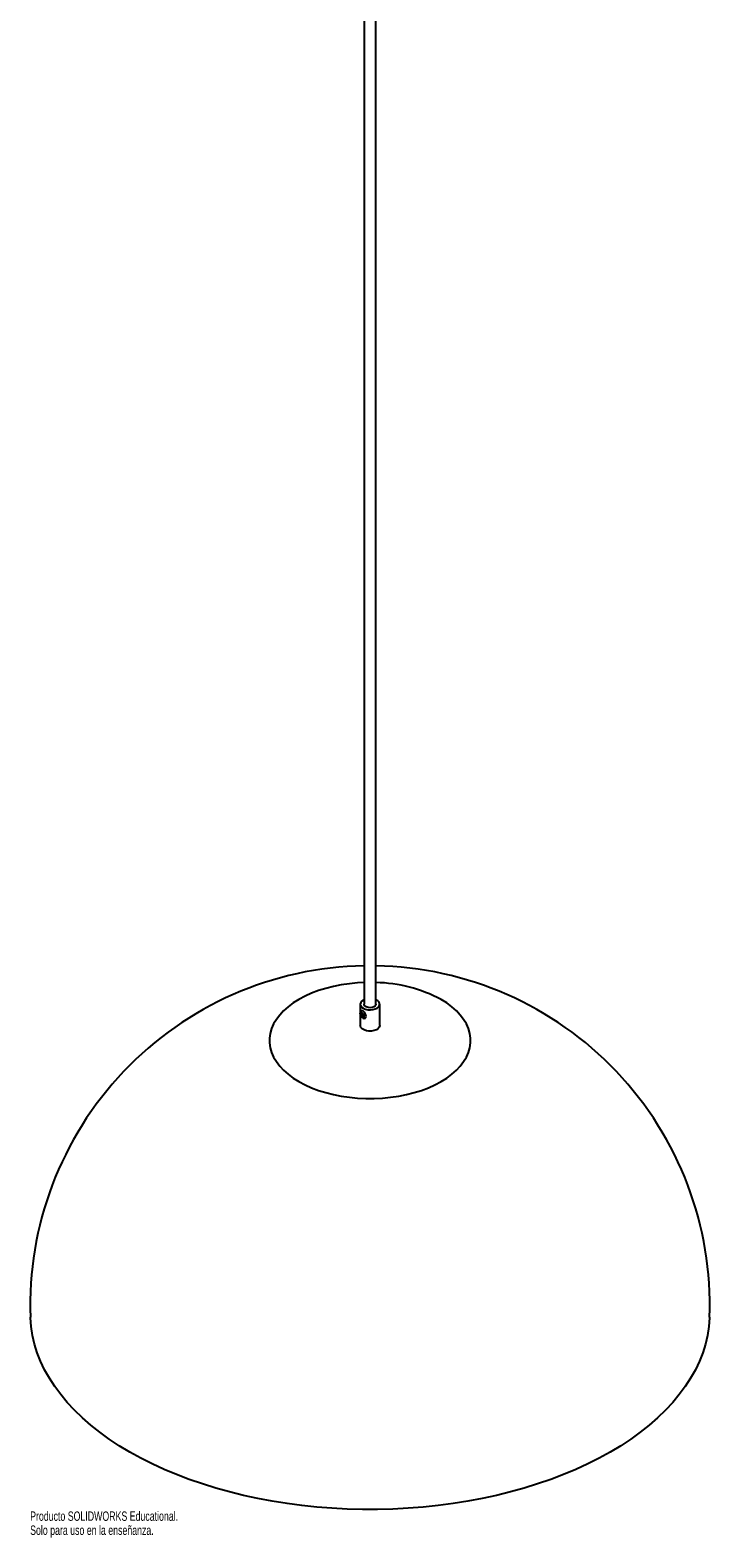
# Paper-space layout '_Isométrica' of a CAD drawing. Header units: millimetres. Extents: x -424 to -74, y -353 to 1201.
# Tile 1 of 2: x -424 to -74, y -353 to 424. Entities that reach past the tile are written whole.
import ezdxf

# ---------------------------------------------------------------- set-up
doc = ezdxf.new("R2010")
doc.units = ezdxf.units.MM
doc.styles.add('SLDTEXTSTYLE0', font='TXT', dxfattribs={"width": 0.7})

psp = doc.layouts.new('_Isométrica')

# ---------------------------------------------------------------- linework, layer by layer
at = {"color": 7, "linetype": 'Continuous', "lineweight": 25}
for p, q in [((-251.79, 1142.51), (-251.79, -77.74)), ((-245.79, -77.74), (-245.79, 1142.51)), ((-253.86, -82.07), (-253.87, -82.64)), ((-253.79, -77.74), (-253.79, -81.66)), ((-253.79, -83.2), (-253.79, -88.66)), ((-252.94, -84.42), (-252.79, -84.53)), ((-252.79, -84.53), (-252.28, -84.8)), ((-243.79, -88.66), (-243.79, -77.74))]:
    psp.add_line(p, q, dxfattribs=at)
at = {"color": 7, "linetype": 'Continuous', "lineweight": 25, "flags": 128}
for points in [[(-251.79, -66.54), (-255.2, -66.72), (-259.42, -67.12), (-263.57, -67.73), (-267.62, -68.53), (-271.54, -69.53), (-275.3, -70.7), (-278.89, -72.05), (-282.27, -73.57), (-285.42, -75.24), (-288.31, -77.06), (-290.94, -79.01), (-293.28, -81.08), (-295.32, -83.25), (-297.04, -85.52), (-298.43, -87.85), (-299.48, -90.25), (-300.19, -92.69), (-300.54, -95.15), (-300.54, -97.62), (-300.19, -100.08), (-299.48, -102.52), (-298.43, -104.92), (-297.04, -107.25), (-295.32, -109.52), (-293.28, -111.69), (-290.94, -113.76), (-288.31, -115.71), (-285.42, -117.53), (-282.27, -119.2), (-278.89, -120.72), (-275.3, -122.07), (-271.54, -123.25), (-267.62, -124.24), (-263.57, -125.04), (-259.42, -125.65), (-255.2, -126.05), (-250.93, -126.26), (-246.65, -126.26), (-242.39, -126.05), (-238.17, -125.65), (-234.02, -125.04), (-229.97, -124.24), (-226.05, -123.25), (-222.28, -122.07), (-218.7, -120.72), (-215.32, -119.2), (-212.17, -117.53), (-209.27, -115.71), (-206.65, -113.76), (-204.3, -111.69), (-202.27, -109.52), (-200.55, -107.25), (-199.16, -104.92), (-198.11, -102.52), (-197.4, -100.08), (-197.05, -97.62), (-197.05, -95.15), (-197.4, -92.69), (-198.11, -90.25), (-199.16, -87.85), (-200.55, -85.52), (-202.27, -83.25), (-204.3, -81.08), (-206.65, -79.01), (-209.27, -77.06), (-212.17, -75.24)], [(-251.79, -75.43), (-252.08, -75.56), (-252.98, -76.16), (-253.56, -76.87), (-253.79, -77.64), (-253.65, -78.42), (-253.15, -79.15), (-252.33, -79.78)], [(-252.33, -79.78), (-251.24, -80.26), (-249.98, -80.54), (-248.62, -80.62), (-247.28, -80.49), (-246.05, -80.15), (-245.03, -79.64), (-244.28, -78.98), (-243.87, -78.23), (-243.82, -77.44), (-244.14, -76.68), (-244.81, -76), (-245.77, -75.44), (-245.79, -75.43)], [(-250.8, -83.89), (-250.92, -83.15), (-251.25, -82.39), (-251.75, -81.72), (-252.33, -81.25), (-252.91, -81.04), (-253.41, -81.14), (-253.74, -81.52), (-253.86, -82.07)], [(-252.49, -83.73), (-252.53, -83.47), (-252.65, -83.19), (-252.83, -82.96), (-253.04, -82.79), (-253.25, -82.72), (-253.42, -82.75), (-253.54, -82.89), (-253.58, -83.1), (-253.54, -83.37), (-253.42, -83.64), (-253.25, -83.88), (-253.04, -84.05), (-252.83, -84.12), (-252.65, -84.08), (-252.53, -83.95), (-252.49, -83.73)], [(-252.28, -84.8), (-251.75, -84.98), (-251.25, -84.88), (-250.92, -84.5), (-250.8, -83.89)], [(-251.39, -78.61), (-251.75, -78.05), (-251.79, -77.74)], [(-245.79, -77.74), (-245.84, -78.03), (-246.19, -78.6), (-246.86, -79.06), (-247.76, -79.36), (-248.78, -79.47), (-249.81, -79.37), (-250.71, -79.07), (-251.39, -78.61)], [(-243.79, -88.66), (-243.8, -88.75), (-244.03, -89.53), (-244.61, -90.24), (-245.51, -90.83), (-246.65, -91.26), (-247.94, -91.5), (-249.31, -91.53), (-250.63, -91.34), (-251.82, -90.96), (-252.78, -90.4), (-253.45, -89.71), (-253.77, -88.95), (-253.79, -88.66)], [(-73.83, -238.98), (-73.84, -239.23), (-74.19, -243.76), (-74.89, -248.28), (-75.95, -252.77), (-77.35, -257.23), (-79.1, -261.65), (-81.19, -266.02), (-83.61, -270.33), (-86.37, -274.58), (-89.46, -278.74), (-92.87, -282.83), (-96.59, -286.82), (-100.62, -290.71), (-104.94, -294.5), (-109.56, -298.16), (-114.46, -301.71), (-119.62, -305.12), (-125.05, -308.4), (-130.73, -311.53), (-136.64, -314.52), (-142.78, -317.34), (-149.13, -320.01), (-155.69, -322.51), (-162.43, -324.83), (-169.35, -326.98), (-176.42, -328.95), (-183.64, -330.73), (-191, -332.32), (-198.46, -333.72), (-206.03, -334.93), (-213.69, -335.94), (-221.42, -336.75), (-229.2, -337.35), (-237.02, -337.76), (-244.87, -337.96), (-252.72, -337.96), (-260.57, -337.76), (-268.39, -337.35), (-276.17, -336.75), (-283.9, -335.94), (-291.55, -334.93), (-299.12, -333.72), (-306.59, -332.32), (-313.95, -330.73), (-321.17, -328.95), (-328.24, -326.98), (-335.16, -324.83), (-341.9, -322.51), (-348.45, -320.01), (-354.81, -317.34), (-360.95, -314.52), (-366.86, -311.53), (-372.54, -308.4), (-377.97, -305.12), (-383.13, -301.71), (-388.03, -298.16), (-392.64, -294.5), (-396.97, -290.71), (-401, -286.82), (-404.72, -282.83), (-408.13, -278.74), (-411.21, -274.58), (-413.97, -270.33), (-416.4, -266.02), (-418.49, -261.65), (-420.24, -257.23), (-421.64, -252.77), (-422.69, -248.28), (-423.4, -243.76), (-423.75, -239.23), (-423.76, -238.98)]]:
    psp.add_lwpolyline(points, dxfattribs=at)
at = {"color": 8, "linetype": 'Continuous', "lineweight": 25, "flags": 128}
psp.add_lwpolyline([(-253.87, -82.64), (-253.79, -82.27), (-253.57, -82), (-253.22, -81.94), (-252.82, -82.08), (-252.42, -82.4), (-252.08, -82.86), (-251.85, -83.39), (-251.77, -83.9), (-251.85, -84.32), (-252.08, -84.58), (-252.42, -84.65), (-252.79, -84.53)], dxfattribs=at)
at = {"color": 7, "linetype": 'Continuous', "lineweight": 25}
for centre, radius, start, end in [((-248.79, -232.94), 175.07, 90.98187, 181.97659), ((-248.79, -232.94), 175.07, 358.02341, 89.01813), ((-246.94, -140.22), 73.69, 61.85077, 89.11204)]:
    psp.add_arc(centre, radius, start, end, dxfattribs=at)
psp.add_open_spline([(-253.87, -82.64), (-253.87, -82.8), (-253.85, -83.13), (-253.65, -83.64), (-253.37, -84.05), (-253.12, -84.31), (-252.98, -84.4), (-252.94, -84.42)], degree=3, knots=[0, 0, 0, 0, 0.232051, 0.482661, 0.764609, 0.922821, 1, 1, 1, 1], dxfattribs=at)

# ---------------------------------------------------------------- texts
at = {"color": 7, "linetype": 'Continuous', "char_height": 4.8336, "attachment_point": 1, "style": 'SLDTEXTSTYLE0'}
for s, insert in [('Producto SOLIDWORKS Educational.', (-423.86, -338.98)), ('Solo para uso en la enseñanza.', (-423.86, -346.23))]:
    psp.add_mtext(s, dxfattribs=dict(at, insert=insert))

doc.saveas('drawing.dxf')
